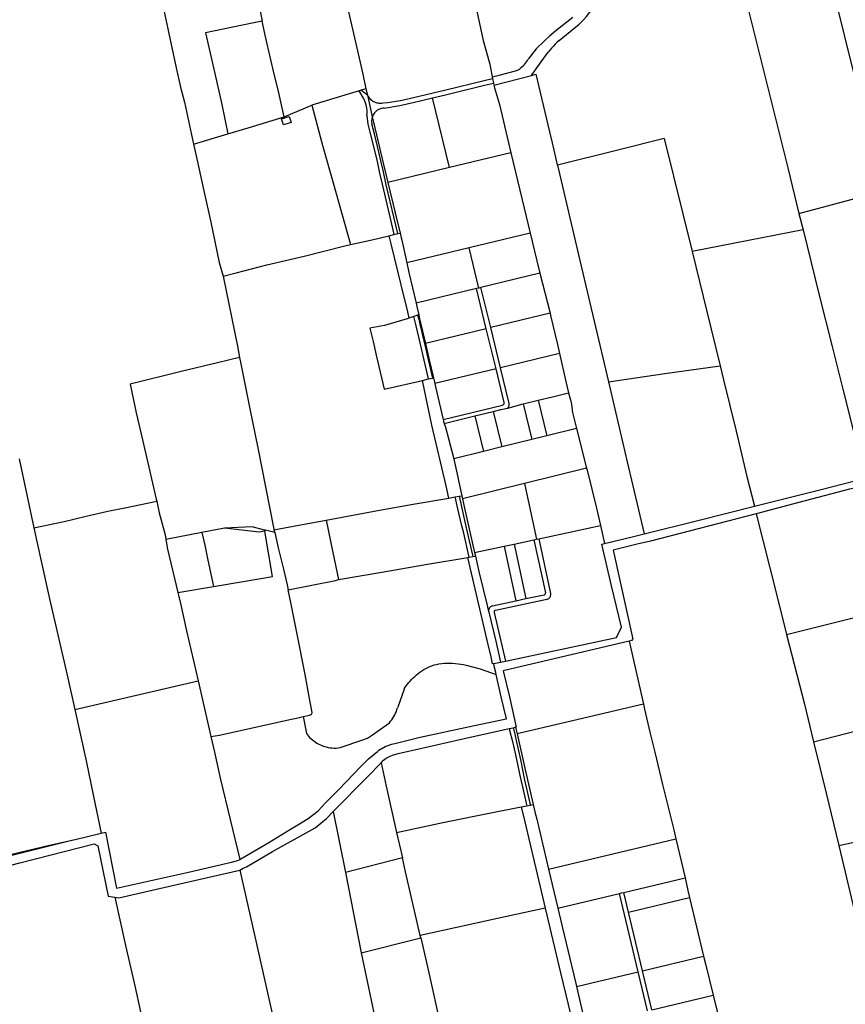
# Model space of a CAD drawing. Header units: inches. Extents: x 210911 to 224988, y 571697 to 586201.
# Tile 89 of 256: x 219502 to 220051, y 574266 to 574921. Entities that reach past the tile are written whole.
import ezdxf

# ---------------------------------------------------------------- set-up
doc = ezdxf.new("R2010")
doc.units = ezdxf.units.IN
doc.header["$MEASUREMENT"] = 0

msp = doc.modelspace()

# ---------------------------------------------------------------- linework, layer by layer
for points in [[(219781.718, 575026.343), (219783.724, 575017.849), (219797.738, 574960.05), (219800.181, 574951.471), (219801.436, 574946.484), (219805.911, 574925.637), (219810.05, 574907.351), (219814.437, 574891.507), (219816.053, 574883.078)], [(220023.373, 575018.04), (220027.977, 574999.713), (220043.655, 574937.046), (220057.167, 574882.189), (220067.852, 574838.617), (220075.655, 574806.991)], [(219579.72, 575007.527), (219587.442, 574973.483), (219593.469, 574946.255), (219600.308, 574915.05), (219605.86, 574889.239), (219608.536, 574876.218), (219611.224, 574866.372), (219617.301, 574838.318)], [(219968.934, 575000.055), (219974.183, 574978.496), (219980.163, 574953.046), (219986.451, 574927.371), (219993.081, 574900.685), (220012.627, 574822.52), (220020.014, 574792.314)], [(219712.977, 574959.482), (219719.753, 574929.216), (219725.739, 574903.233), (219729.879, 574884.846), (219732.016, 574875.244)], [(219657.532, 574946.839), (219660.768, 574931.312), (219663.05, 574920.19)], [(219860.57, 574907.427), (219873.832, 574918.277), (219876.722, 574921.144), (219878.784, 574923.204), (219881.545, 574927.056), (219884.222, 574931.699)], [(219869.513, 574922.685), (219858.59, 574914.04), (219854.064, 574910.197), (219850.674, 574907.189), (219845.259, 574901.754), (219839.98, 574894.895)], [(219663.05, 574920.19), (219656.364, 574918.95), (219625.26, 574912.472), (219631.437, 574885.399), (219636.086, 574864.834), (219640.231, 574845.219)], [(219677.545, 574856.496), (219673.665, 574874.455), (219671.158, 574884.074), (219665.492, 574908.792), (219663.05, 574920.19)], [(219860.57, 574907.427), (219859.233, 574906.21), (219857.935, 574904.952), (219856.676, 574903.653), (219855.46, 574902.316), (219854.286, 574900.94), (219853.156, 574899.529)], [(219842.163, 574884.118), (219845.725, 574889.112), (219853.156, 574899.529)], [(219834.882, 574889.029), (219835.748, 574889.735), (219836.573, 574890.489), (219837.353, 574891.29), (219838.086, 574892.133), (219838.77, 574893.017), (219839.402, 574893.939), (219839.98, 574894.895)], [(219816.053, 574883.078), (219820.599, 574884.288), (219831.519, 574887.194), (219834.35, 574888.255), (219834.625, 574888.734)], [(219816.053, 574883.078), (219816.24, 574882.102)], [(219817.088, 574877.679), (219842.163, 574884.118)], [(219834.625, 574888.734), (219834.882, 574889.029)], [(219842.163, 574884.118), (219845.027, 574884.854), (219854.073, 574846.638), (219855.803, 574839.329), (219859.284, 574824.512)], [(219763.72, 574869.366), (219785.18, 574874.44), (219810.624, 574880.699)], [(219776.345, 574869.113), (219784.985, 574871.178), (219810.924, 574877.535)], [(219810.624, 574880.699), (219816.24, 574882.102)], [(219810.924, 574877.535), (219816.838, 574878.981)], [(219816.24, 574882.102), (219816.838, 574878.981)], [(219816.838, 574878.981), (219817.088, 574877.679)], [(219817.088, 574877.679), (219817.424, 574875.925), (219820.739, 574864.69), (219826.819, 574839.292), (219828.405, 574832.615)], [(219727.522, 574873.882), (219695.89, 574864.298)], [(219728.923, 574874.307), (219727.522, 574873.882)], [(219730.286, 574869.052), (219727.522, 574873.882)], [(219732.016, 574875.244), (219728.923, 574874.307)], [(219728.923, 574874.307), (219729.95, 574873.56), (219731.21, 574872.42), (219732.376, 574871.368)], [(219732.016, 574875.244), (219732.99, 574870.869)], [(219732.99, 574870.869), (219732.376, 574871.368)], [(219732.99, 574870.869), (219736.194, 574856.469)], [(219732.99, 574870.869), (219733.392, 574870.15), (219733.856, 574869.469), (219734.376, 574868.831), (219734.95, 574868.24), (219735.574, 574867.701), (219736.241, 574867.218), (219736.948, 574866.795), (219737.689, 574866.435), (219738.459, 574866.141), (219739.251, 574865.915), (219740.059, 574865.758), (219740.879, 574865.672), (219741.702, 574865.657), (219742.524, 574865.714), (219743.338, 574865.842)], [(219677.545, 574856.496), (219695.89, 574864.298)], [(219695.89, 574864.298), (219703.369, 574836.835), (219710.12, 574812.639), (219721.709, 574771.514)], [(219732.685, 574857.355), (219732.786, 574858.565), (219732.811, 574859.779), (219732.758, 574860.992), (219732.628, 574862.199), (219732.422, 574863.396), (219732.14, 574864.577), (219731.784, 574865.737), (219731.356, 574866.873), (219730.855, 574867.98), (219730.286, 574869.052)], [(219743.338, 574865.842), (219746.281, 574866.144), (219749.216, 574866.513), (219752.141, 574866.95), (219755.056, 574867.454), (219757.958, 574868.025), (219760.847, 574868.662), (219763.72, 574869.366)], [(219744.012, 574862.354), (219754.562, 574864.165), (219764.195, 574866.21), (219776.345, 574869.113)], [(219787.672, 574822.746), (219776.345, 574869.113)], [(219732.685, 574857.355), (219733.164, 574851.673), (219734.532, 574846.362), (219738.392, 574831.541), (219739.501, 574826.723), (219741.004, 574818.987), (219742.703, 574811.691), (219749.862, 574781.413), (219750.624, 574778.234)], [(219744.012, 574862.354), (219743.216, 574862.281), (219742.43, 574862.135), (219741.66, 574861.917), (219740.914, 574861.629), (219740.198, 574861.274), (219739.518, 574860.854), (219738.879, 574860.373), (219738.287, 574859.835), (219737.748, 574859.245), (219737.264, 574858.608), (219736.842, 574857.929), (219736.484, 574857.214), (219736.194, 574856.469)], [(219640.231, 574845.219), (219653.654, 574849.259), (219677.545, 574856.496)], [(219682.189, 574852.837), (219677.206, 574851.221), (219675.902, 574855.246), (219680.868, 574856.841), (219682.189, 574852.837)], [(219736.194, 574856.469), (219735.978, 574855.719), (219735.83, 574854.952), (219735.752, 574854.175), (219735.744, 574853.395), (219735.807, 574852.616), (219735.939, 574851.847)], [(219753.129, 574778.825), (219745.428, 574811.208), (219743.573, 574819.856), (219741.991, 574827.279), (219740.885, 574832.118), (219737.591, 574845.139), (219735.939, 574851.847)], [(219736.194, 574856.469), (219736.953, 574853.06), (219743.756, 574824.75), (219746.65, 574812.807)], [(219617.301, 574838.318), (219640.231, 574845.219)], [(219617.301, 574838.318), (219618.983, 574830.556), (219624.149, 574807.204), (219628.775, 574786.486), (219634.34, 574759.659), (219636.918, 574750.497), (219636.943, 574750.498)], [(219930.431, 574842.071), (219899.459, 574834.41), (219859.295, 574824.464)], [(219930.431, 574842.071), (219948.935, 574767.033)], [(219828.405, 574832.615), (219787.672, 574822.746)], [(219828.405, 574832.615), (219835.851, 574801.257), (219841.161, 574779.171)], [(219859.284, 574824.512), (219859.295, 574824.464)], [(219859.295, 574824.464), (219874.199, 574761.029), (219893.31, 574680.3)], [(219787.672, 574822.746), (219746.65, 574812.807)], [(219746.65, 574812.807), (219751.519, 574792.718), (219754.707, 574779.199)], [(220020.014, 574792.314), (220064.689, 574804.108), (220075.655, 574806.991)], [(220020.014, 574792.314), (220022.721, 574781.403)], [(219750.624, 574778.234), (219753.129, 574778.825)], [(219753.129, 574778.825), (219754.707, 574779.199)], [(219754.707, 574779.199), (219755.46, 574776.005), (219755.815, 574774.417)], [(219841.161, 574779.171), (219800.544, 574769.33)], [(219841.161, 574779.171), (219845.573, 574760.818), (219847.681, 574752.484)], [(220022.721, 574781.403), (219977.317, 574772.575), (219948.935, 574767.033)], [(220022.721, 574781.403), (220033.523, 574737.863), (220042.029, 574703.778), (220049.149, 574675.272), (220063.984, 574616.186)], [(219721.709, 574771.514), (219736.979, 574775.008), (219747.254, 574777.437)], [(219747.254, 574777.437), (219750.624, 574778.234)], [(219747.254, 574777.437), (219748.569, 574772.026), (219755.225, 574744.644), (219759.552, 574726.768), (219760.577, 574722.534)], [(219755.815, 574774.417), (219759.189, 574759.31)], [(219636.943, 574750.498), (219645.756, 574752.692), (219666.012, 574757.979), (219690.859, 574763.907), (219717.12, 574770.464), (219721.709, 574771.514)], [(219800.544, 574769.33), (219759.189, 574759.31)], [(219807.038, 574742.637), (219800.544, 574769.33)], [(219948.935, 574767.033), (219958.83, 574726.901), (219967.633, 574690.921)], [(219759.189, 574759.31), (219760.596, 574753.008), (219765.296, 574732.523)], [(219847.681, 574752.484), (219808.478, 574742.986)], [(219847.681, 574752.484), (219854.418, 574725.849)], [(219636.943, 574750.498), (219646.615, 574703.836), (219647.954, 574696.507)], [(219805.561, 574742.279), (219765.296, 574732.523)], [(219807.038, 574742.637), (219805.561, 574742.279)], [(219812.036, 574715.58), (219805.561, 574742.279)], [(219808.478, 574742.986), (219807.038, 574742.637)], [(219814.952, 574716.287), (219808.478, 574742.986)], [(219765.296, 574732.523), (219765.779, 574730.419)], [(219765.779, 574730.419), (219767.059, 574724.842)], [(219854.418, 574725.849), (219814.952, 574716.287)], [(219854.418, 574725.849), (219854.814, 574724.284), (219859.446, 574705.142), (219860.797, 574699.128)], [(219760.577, 574722.534), (219759.379, 574722.107), (219744.241, 574717.8), (219734.534, 574716.001), (219736.719, 574706.969), (219738.836, 574697.908), (219744.182, 574675.383), (219769.675, 574681.187)], [(219763.92, 574723.724), (219760.577, 574722.534)], [(219766.377, 574724.596), (219763.92, 574723.724)], [(219773.699, 574682.103), (219770.085, 574697.44), (219769.026, 574702.339), (219765.482, 574717.473), (219763.92, 574723.724)], [(219767.059, 574724.842), (219766.377, 574724.596)], [(219766.377, 574724.596), (219767.06, 574721.898), (219767.87, 574718.592), (219768.456, 574716.159), (219768.907, 574714.207), (219769.648, 574710.973), (219769.981, 574709.476), (219770.474, 574707.42), (219771.528, 574702.842), (219772.641, 574697.999), (219776.167, 574682.665)], [(219767.059, 574724.842), (219767.685, 574722.111), (219771.518, 574705.763)], [(219812.036, 574715.58), (219771.518, 574705.763)], [(219818.51, 574688.881), (219812.036, 574715.58)], [(219821.426, 574689.588), (219814.952, 574716.287)], [(219771.518, 574705.763), (219774.068, 574694.888), (219776.872, 574682.826)], [(219647.954, 574696.507), (219633.211, 574692.896), (219609.074, 574687.103), (219575.165, 574678.596), (219579.11, 574659.52), (219582.674, 574644.529), (219587.634, 574623.511), (219592.52, 574602.238), (219592.841, 574600.723)], [(219647.954, 574696.507), (219648.74, 574692.204), (219654.725, 574662.208), (219660.051, 574636.241), (219665.07, 574610.424), (219670.729, 574582.125), (219670.802, 574581.833)], [(219860.797, 574699.128), (219821.426, 574689.588)], [(219860.797, 574699.128), (219865.011, 574680.372), (219866.742, 574672.976)], [(219818.51, 574688.881), (219777.76, 574679.008)], [(219823.924, 574666.561), (219818.51, 574688.881)], [(219827.194, 574665.809), (219821.426, 574689.588)], [(219893.31, 574680.3), (219930.763, 574685.677), (219967.633, 574690.921)], [(219967.633, 574690.921), (219969.8, 574681.469), (219978.256, 574647.453), (219985.285, 574617.256), (219990.39, 574597.476)], [(219769.675, 574681.187), (219773.699, 574682.103)], [(219787.183, 574602.838), (219785.294, 574610.978), (219775.914, 574651.407), (219771.018, 574674.776), (219769.675, 574681.187)], [(219773.699, 574682.103), (219776.167, 574682.665)], [(219776.167, 574682.665), (219776.872, 574682.826)], [(219776.872, 574682.826), (219777.76, 574679.008)], [(219893.31, 574680.3), (219905.732, 574626.916), (219916.966, 574579.114)], [(219777.76, 574679.008), (219778.255, 574676.877)], [(219778.255, 574676.877), (219783.11, 574655.99), (219783.304, 574655.192)], [(219836.559, 574665.519), (219837.401, 574665.747), (219846.508, 574667.985)], [(219846.508, 574667.985), (219856.041, 574670.327), (219866.742, 574672.976)], [(219846.508, 574667.985), (219852.384, 574644.34)], [(219866.742, 574672.976), (219867.72, 574668.799), (219868.509, 574666.599), (219869.38, 574659.88), (219872.083, 574649.215)], [(219783.304, 574655.192), (219822.818, 574664.749)], [(219804.421, 574657.541), (219816.518, 574660.519)], [(219816.518, 574660.519), (219821.675, 574661.788), (219826.092, 574662.711)], [(219816.518, 574660.519), (219822.482, 574636.941)], [(219822.818, 574664.749), (219823.134, 574664.864), (219823.416, 574665.047), (219823.65, 574665.288), (219823.826, 574665.574), (219823.932, 574665.893), (219823.966, 574666.228), (219823.924, 574666.561)], [(219826.092, 574662.711), (219826.418, 574662.998), (219826.7, 574663.329), (219826.93, 574663.698), (219827.105, 574664.096), (219827.221, 574664.515), (219827.275, 574664.946), (219827.266, 574665.38), (219827.194, 574665.809)], [(219826.092, 574662.711), (219826.464, 574662.789)], [(219826.464, 574662.789), (219836.559, 574665.519)], [(219836.559, 574665.519), (219842.434, 574641.878)], [(219783.304, 574655.192), (219783.503, 574654.371)], [(219783.503, 574654.371), (219783.645, 574653.787)], [(219783.645, 574653.787), (219784.112, 574652.542)], [(219784.112, 574652.542), (219804.421, 574657.541)], [(219804.421, 574657.541), (219810.192, 574633.899)], [(219784.112, 574652.542), (219785.011, 574650.147), (219790.394, 574629)], [(219872.083, 574649.215), (219852.384, 574644.34)], [(219872.083, 574649.215), (219878.764, 574622.857)], [(219842.434, 574641.878), (219822.482, 574636.941)], [(219852.384, 574644.34), (219842.434, 574641.878)], [(219822.482, 574636.941), (219810.192, 574633.899)], [(219501.401, 574628.969), (219506.523, 574605.057), (219511.113, 574583.171)], [(219810.192, 574633.899), (219790.394, 574629)], [(219790.394, 574629), (219790.992, 574626.653), (219793.07, 574616.824), (219793.775, 574613.532)], [(219878.764, 574622.857), (219837.444, 574612.633)], [(219878.764, 574622.857), (219879.128, 574621.422), (219885.386, 574596.052), (219888.061, 574584.551)], [(219990.39, 574597.476), (220034.785, 574608.603), (220063.984, 574616.186)], [(219793.775, 574613.532), (219795.731, 574604.402)], [(219837.444, 574612.633), (219796.156, 574602.416)], [(219837.444, 574612.633), (219845.407, 574575.422)], [(220064.541, 574611.228), (220053.79, 574608.82), (220053.737, 574608.808), (220019.87, 574599.916), (219991.637, 574592.351)], [(219705.532, 574588.18), (219741.013, 574594.828), (219763.395, 574598.744), (219787.183, 574602.838)], [(219787.183, 574602.838), (219787.932, 574602.967), (219791.408, 574603.607)], [(219791.408, 574603.607), (219794.028, 574604.089)], [(219800.711, 574563.515), (219800.495, 574564.453), (219797.012, 574579.594), (219795.854, 574584.442), (219793.214, 574595.78), (219791.408, 574603.607)], [(219794.028, 574604.089), (219795.731, 574604.402)], [(219794.028, 574604.089), (219798.294, 574585.011), (219799.419, 574580.102), (219802.918, 574564.9), (219803.142, 574563.926)], [(219795.731, 574604.402), (219796.156, 574602.416)], [(219796.156, 574602.416), (219797.519, 574596.053), (219804.224, 574566.608)], [(219511.113, 574583.171), (219531.308, 574587.237), (219545.896, 574590.8), (219560.284, 574594.107), (219571.61, 574596.385), (219592.841, 574600.723)], [(219592.841, 574600.723), (219594.49, 574592.942), (219598.352, 574578.462), (219598.903, 574575.243)], [(219916.966, 574579.114), (219952.751, 574588.043), (219990.39, 574597.476)], [(219991.637, 574592.351), (219921.198, 574574.166), (219912.458, 574572.144), (219896.484, 574568.14), (219909.442, 574508.933), (219908.843, 574508.791)], [(219991.637, 574592.351), (220005.301, 574538.077), (220011.732, 574512.181)], [(219511.113, 574583.171), (219515.91, 574560.931), (219521.581, 574535.807), (219533.263, 574485.047), (219538.464, 574462.267)], [(219637.988, 574582.939), (219622.747, 574579.931)], [(219664.5, 574581.583), (219656.281, 574583.677), (219637.988, 574582.939)], [(219664.631, 574580.832), (219661.075, 574580.199), (219637.988, 574582.939)], [(219670.802, 574581.833), (219677.795, 574583.114), (219689.803, 574585.261), (219705.532, 574588.18)], [(219670.802, 574581.833), (219671.296, 574579.857)], [(219705.532, 574588.18), (219709.964, 574566.672), (219713.718, 574548.712)], [(219847.049, 574575.774), (219888.061, 574584.551)], [(219888.061, 574584.551), (219888.525, 574582.554), (219890.711, 574572.541)], [(219622.747, 574579.931), (219598.903, 574575.243)], [(219598.903, 574575.243), (219599.995, 574568.857), (219606.942, 574540.104)], [(219622.747, 574579.931), (219624.78, 574571.61), (219626.885, 574561.553), (219630.557, 574544.075)], [(219671.296, 574579.857), (219665.176, 574581.411), (219664.5, 574581.583)], [(219664.5, 574581.583), (219664.631, 574580.832)], [(219669.874, 574550.67), (219664.631, 574580.832)], [(219671.296, 574579.857), (219672.52, 574574.959), (219673.523, 574569.867), (219677.154, 574555.664), (219679.646, 574545.181), (219680.326, 574541.871)], [(219843.766, 574575.071), (219845.407, 574575.422)], [(219845.407, 574575.422), (219847.049, 574575.774)], [(219847.049, 574575.774), (219854.84, 574539.374)], [(219890.711, 574572.541), (219909.851, 574577.339), (219916.966, 574579.114)], [(219804.224, 574566.608), (219823.984, 574570.837)], [(219823.984, 574570.837), (219830.575, 574572.248)], [(219823.984, 574570.837), (219831.751, 574534.548)], [(219824.881, 574494.372), (219898.617, 574510.142), (219902.063, 574517.018), (219895.422, 574544.543), (219888.934, 574572.095), (219890.711, 574572.541)], [(219830.575, 574572.248), (219843.766, 574575.071)], [(219830.575, 574572.248), (219838.342, 574535.958)], [(219843.766, 574575.071), (219851.322, 574539.766)], [(219713.718, 574548.712), (219742.59, 574553.676), (219772.857, 574558.81), (219799.764, 574563.355)], [(219799.764, 574563.355), (219800.078, 574563.408)], [(219812.374, 574509.275), (219812.222, 574509.928), (219811.52, 574512.943), (219810.817, 574515.957), (219802.2, 574552.909), (219799.764, 574563.355)], [(219800.078, 574563.408), (219800.711, 574563.515)], [(219800.711, 574563.515), (219803.142, 574563.926)], [(219803.142, 574563.926), (219804.772, 574564.201)], [(219804.224, 574566.608), (219804.772, 574564.201)], [(219804.772, 574564.201), (219807.109, 574553.937), (219812.802, 574530.493)], [(219630.557, 574544.075), (219650.329, 574547.399), (219669.874, 574550.67)], [(219606.942, 574540.104), (219630.557, 574544.075)], [(219680.326, 574541.871), (219711.807, 574548.087), (219713.718, 574548.712)], [(219606.942, 574540.104), (219607.385, 574538.269), (219608.674, 574532.646), (219612.708, 574514.588), (219620.501, 574481.367)], [(219696.149, 574460.199), (219694.474, 574469.486), (219691.544, 574485.471), (219686.225, 574512.322), (219682.295, 574532.286), (219680.326, 574541.871)], [(219831.751, 574534.548), (219838.342, 574535.958)], [(219838.342, 574535.958), (219850.439, 574538.546)], [(219850.439, 574538.546), (219850.683, 574538.586), (219850.908, 574538.688), (219851.1, 574538.845), (219851.245, 574539.045), (219851.333, 574539.276), (219851.36, 574539.522), (219851.322, 574539.766)], [(219852.259, 574535.388), (219852.719, 574535.521), (219853.155, 574535.719), (219853.559, 574535.977), (219853.922, 574536.289), (219854.237, 574536.65), (219854.498, 574537.052), (219854.698, 574537.487), (219854.835, 574537.947), (219854.905, 574538.421), (219854.906, 574538.9), (219854.84, 574539.374)], [(219812.802, 574530.493), (219812.864, 574530.236), (219813.631, 574527.044)], [(219816.213, 574531.223), (219815.751, 574531.058), (219815.316, 574530.833), (219814.915, 574530.551), (219814.556, 574530.218), (219814.245, 574529.84), (219813.987, 574529.423), (219813.788, 574528.975), (219813.651, 574528.505), (219813.578, 574528.02), (219813.572, 574527.53), (219813.631, 574527.044)], [(219816.213, 574531.223), (219831.751, 574534.548)], [(219852.259, 574535.388), (219818.059, 574528.069)], [(220011.732, 574512.181), (220049.025, 574521.478), (220086.033, 574530.455)], [(219813.631, 574527.044), (219818.3, 574507.624), (219821.527, 574493.655)], [(219818.059, 574528.069), (219817.78, 574527.969), (219817.537, 574527.8), (219817.347, 574527.572), (219817.223, 574527.303), (219817.175, 574527.011), (219817.204, 574526.716)], [(219817.204, 574526.716), (219824.881, 574494.372)], [(220011.732, 574512.181), (220023.672, 574465.691), (220029.72, 574440.695)], [(219816.279, 574492.532), (219815.181, 574497.241), (219813.079, 574506.253), (219812.374, 574509.275)], [(219907.178, 574507.751), (219823.374, 574487.957), (219827.429, 574470.632), (219832.006, 574450.541), (219831.514, 574450.431)], [(219908.843, 574508.791), (219908.98, 574508.191), (219907.178, 574507.751)], [(219907.178, 574507.751), (219916.571, 574465.785)], [(219762.355, 574482.081), (219763.372, 574483.194), (219764.439, 574484.259), (219765.553, 574485.274), (219766.714, 574486.236), (219767.917, 574487.144), (219769.161, 574487.996), (219770.443, 574488.789), (219771.76, 574489.523), (219773.109, 574490.195), (219774.488, 574490.804), (219775.893, 574491.35), (219777.322, 574491.829), (219778.772, 574492.243)], [(219778.772, 574492.243), (219780.571, 574492.535), (219782.38, 574492.76), (219784.195, 574492.918), (219786.016, 574493.008), (219787.838, 574493.03), (219789.66, 574492.984), (219791.479, 574492.87), (219793.293, 574492.688), (219795.098, 574492.44), (219796.893, 574492.124), (219798.675, 574491.741)], [(219798.675, 574491.741), (219807.936, 574489.324), (219818.63, 574485.549)], [(219817.05, 574492.697), (219816.279, 574492.532)], [(219818.63, 574485.549), (219818.348, 574486.795), (219817.58, 574490.191), (219817.098, 574492.323), (219817.025, 574492.646), (219817.05, 574492.697)], [(219817.05, 574492.697), (219821.527, 574493.655)], [(219821.527, 574493.655), (219824.881, 574494.372)], [(219751.999, 574439.772), (219759.237, 574441.475), (219768.165, 574443.734), (219801.018, 574450.902), (219825.348, 574456.016), (219825.373, 574456.016), (219822.019, 574470.551), (219818.63, 574485.549)], [(219538.464, 574462.267), (219620.501, 574481.367)], [(219620.501, 574481.367), (219628.826, 574444.305)], [(219757.431, 574475.872), (219758.14, 574476.99), (219758.896, 574478.078), (219759.696, 574479.132), (219760.541, 574480.152), (219761.428, 574481.136), (219762.355, 574482.081)], [(219757.481, 574475.752), (219753.306, 574463.846)], [(219757.431, 574475.872), (219757.45, 574475.826), (219757.481, 574475.752)], [(219753.306, 574463.846), (219752.984, 574463.318)], [(219916.571, 574465.785), (219832.525, 574445.935)], [(219916.571, 574465.785), (219917.307, 574462.496), (219920.817, 574447.175), (219924.064, 574433.757), (219929.308, 574412.399), (219936.785, 574382.089), (219938.145, 574376.252)], [(219538.464, 574462.267), (219545.86, 574428.07), (219550.812, 574404.273), (219555.967, 574379.948)], [(219685.812, 574456.523), (219690.134, 574457.51)], [(219690.134, 574457.51), (219694.458, 574458.498)], [(219690.134, 574457.51), (219692.534, 574446.284), (219694.381, 574443.586), (219699.432, 574439.875)], [(219694.458, 574458.498), (219695.308, 574458.916)], [(219695.308, 574458.916), (219695.951, 574459.232), (219696.149, 574460.199)], [(219747.594, 574453.42), (219748.42, 574454.377), (219749.195, 574455.376), (219749.914, 574456.416), (219750.577, 574457.492), (219751.182, 574458.602), (219751.726, 574459.744), (219752.209, 574460.912), (219752.629, 574462.105), (219752.984, 574463.318)], [(220029.72, 574440.695), (220058.95, 574448.298), (220103.455, 574459.8)], [(219628.826, 574444.305), (219634.537, 574445.023), (219663.355, 574451.457), (219682.559, 574455.78), (219685.812, 574456.523)], [(219714.934, 574436.823), (219729.947, 574441.971), (219732.93, 574443.168), (219735.777, 574444.972), (219747.594, 574453.42)], [(219628.826, 574444.305), (219631.168, 574433.853), (219635.176, 574415.715), (219648.074, 574362.352)], [(219742.036, 574426.791), (219743.712, 574428.486), (219745.431, 574429.892), (219747.584, 574430.996), (219749.739, 574431.846), (219753.441, 574432.934), (219769.118, 574436.475), (219796.338, 574442.57), (219827.319, 574449.493)], [(219827.319, 574449.493), (219829.929, 574450.077)], [(219827.319, 574449.493), (219827.552, 574448.553), (219829.427, 574440.988), (219830.563, 574436.126), (219832.576, 574426.832), (219834.318, 574418.223), (219836.021, 574410.67), (219838.558, 574399.859), (219838.956, 574398.163)], [(219829.929, 574450.077), (219831.514, 574450.431)], [(219829.929, 574450.077), (219830.474, 574447.714), (219831.896, 574441.553), (219833.041, 574436.675), (219834.991, 574427.725), (219837.317, 574416.374), (219841.11, 574399.947), (219841.409, 574398.652)], [(219831.514, 574450.431), (219832.525, 574445.935)], [(219832.525, 574445.935), (219837.664, 574423.09), (219843.133, 574398.996)], [(219699.432, 574439.875), (219700.604, 574439.221), (219701.812, 574438.634), (219703.052, 574438.118), (219704.319, 574437.674), (219705.609, 574437.302), (219706.918, 574437.005), (219708.243, 574436.784), (219709.577, 574436.638), (219710.918, 574436.569), (219712.261, 574436.577), (219713.601, 574436.662), (219714.934, 574436.823)], [(219739.703, 574434.158), (219740.48, 574435.116), (219744.803, 574437.652), (219749.174, 574439.182), (219751.999, 574439.772)], [(220029.72, 574440.695), (220038.117, 574406.431), (220046.52, 574371.66)], [(219681.829, 574382.502), (219686.667, 574385.497), (219693.528, 574389.726), (219697.399, 574392.516), (219700.206, 574394.742), (219705.106, 574400.001), (219713.999, 574408.864), (219728.495, 574424.286), (219733.624, 574429.369), (219737.138, 574432.361), (219739.703, 574434.158)], [(219710.121, 574394.242), (219710.215, 574394.34), (219733.002, 574417.453), (219742.036, 574426.791)], [(219742.036, 574426.791), (219745.455, 574411.224), (219752.376, 574380.25)], [(220046.52, 574371.66), (220086.18, 574380.358), (220120.213, 574387.945), (220112.998, 574419.099), (220111.439, 574426.09), (220111.147, 574427.324)], [(219838.956, 574398.163), (219841.409, 574398.652)], [(219841.409, 574398.652), (219843.133, 574398.996)], [(219843.133, 574398.996), (219844.63, 574393.26), (219845.642, 574389.176), (219853.438, 574356.073)], [(219669.878, 574367.633), (219698.107, 574383.554), (219705.669, 574389.616), (219710.121, 574394.242)], [(219710.121, 574394.242), (219718.458, 574353.696)], [(219752.376, 574380.25), (219784.138, 574387.132), (219816.131, 574393.609), (219835.201, 574397.414)], [(219835.201, 574397.414), (219838.956, 574398.163)], [(219835.201, 574397.414), (219837.59, 574387.356), (219851.228, 574329.952)], [(219538.576, 574375.73), (219555.967, 574379.948)], [(219555.967, 574379.948), (219558.837, 574380.645), (219566.173, 574343.4), (219613.891, 574354.003), (219639.758, 574359.933)], [(219648.074, 574362.352), (219648.75, 574362.751), (219667.303, 574373.719), (219681.829, 574382.502)], [(219752.376, 574380.25), (219756.275, 574363.533)], [(219433.477, 574350.135), (219442.349, 574352.529), (219463.805, 574358.289), (219521.445, 574371.943), (219538.576, 574375.73)], [(219433.636, 574349.404), (219442.386, 574351.906), (219470.567, 574358.869), (219507.143, 574367.887), (219536.439, 574375.212), (219538.576, 574375.73)], [(219435.165, 574343.372), (219468.852, 574351.748), (219501.749, 574360.11), (219551.183, 574372.78), (219553.756, 574371.499), (219560.538, 574337.933), (219565.008, 574337.311)], [(219853.438, 574356.073), (219938.145, 574376.252)], [(219938.145, 574376.252), (219944.222, 574350.181)], [(219650.215, 574356.543), (219652.503, 574357.425), (219669.878, 574367.633)], [(220046.52, 574371.66), (220079.677, 574232.441), (220087.223, 574201.317), (220103.402, 574133.24), (220114.463, 574086.842), (220124.692, 574044.041), (220130.427, 574019.677)], [(219639.758, 574359.933), (219642.523, 574360.567)], [(219642.523, 574360.567), (219647.418, 574362.021), (219647.611, 574362.078), (219648.074, 574362.352)], [(219756.275, 574363.533), (219718.458, 574353.696)], [(219758.355, 574354.29), (219756.275, 574363.533)], [(219565.008, 574337.311), (219567.731, 574336.932), (219606.113, 574345.68), (219648.076, 574355.337)], [(219648.076, 574355.337), (219650.215, 574356.543)], [(219648.076, 574355.337), (219659.101, 574306.301), (219668.49, 574264.876), (219677.28, 574226.419), (219687.524, 574181.951), (219695.248, 574148.086), (219703.363, 574112.419), (219711.038, 574078.3), (219716.515, 574051.28), (219718.441, 574042.604), (219720.698, 574032.916)], [(219718.458, 574353.696), (219728.775, 574300.389)], [(219768.045, 574311.829), (219763.559, 574331.164), (219758.355, 574354.29)], [(219853.438, 574356.073), (219859.668, 574330.038)], [(219903.481, 574340.475), (219944.222, 574350.181)], [(219944.222, 574350.181), (219946.168, 574341.832), (219947.285, 574337.151)], [(219859.668, 574330.038), (219900.543, 574339.775)], [(219900.543, 574339.775), (219902.012, 574340.125), (219903.481, 574340.475)], [(219912.988, 574287.702), (219900.543, 574339.775)], [(219906.592, 574327.457), (219903.481, 574340.475)], [(219565.008, 574337.311), (219572.142, 574305.182), (219578.254, 574278.292), (219585.905, 574243.817), (219591.563, 574216.392), (219598.945, 574180.01), (219606.115, 574145.304), (219614.29, 574107.657), (219620.1, 574080.334), (219624.843, 574057.805), (219627.867, 574043.116), (219632.325, 574021.602), (219638.831, 573990.385), (219640.686, 573981.38)], [(219906.592, 574327.457), (219947.285, 574337.151)], [(219947.285, 574337.151), (219956.601, 574298.092)], [(219851.228, 574329.952), (219819.448, 574323.159), (219791.35, 574316.973), (219768.045, 574311.829)], [(219851.228, 574329.952), (219861.44, 574286.968), (219885.494, 574187.19), (219898.321, 574132.71), (219906.503, 574097.932), (219908.116, 574091.076)], [(219859.668, 574330.038), (219862.609, 574317.746), (219871.547, 574279.976), (219872.019, 574277.944)], [(219915.926, 574288.402), (219906.592, 574327.457)], [(219728.775, 574300.389), (219768.42, 574310.211)], [(219768.42, 574310.211), (219768.045, 574311.829)], [(219768.42, 574310.211), (219772.83, 574290.881), (219792.038, 574204.847), (219815.607, 574099.423), (219822.83, 574071.048)], [(219728.775, 574300.389), (219737.258, 574260.304), (219750.058, 574197.768), (219761.343, 574200.512), (219785.761, 574206.425)], [(219915.926, 574288.402), (219956.601, 574298.092)], [(219956.601, 574298.092), (219957.833, 574292.927), (219962.941, 574272.084)], [(219872.019, 574277.944), (219912.988, 574287.702)], [(219919.211, 574261.666), (219912.988, 574287.702)], [(219922.149, 574262.365), (219915.926, 574288.402)], [(219872.019, 574277.944), (219878.075, 574251.868)], [(219922.149, 574262.365), (219962.941, 574272.084)], [(219962.941, 574272.084), (219969.313, 574246.083)]]:
    msp.add_lwpolyline(points)

doc.saveas('drawing.dxf')
